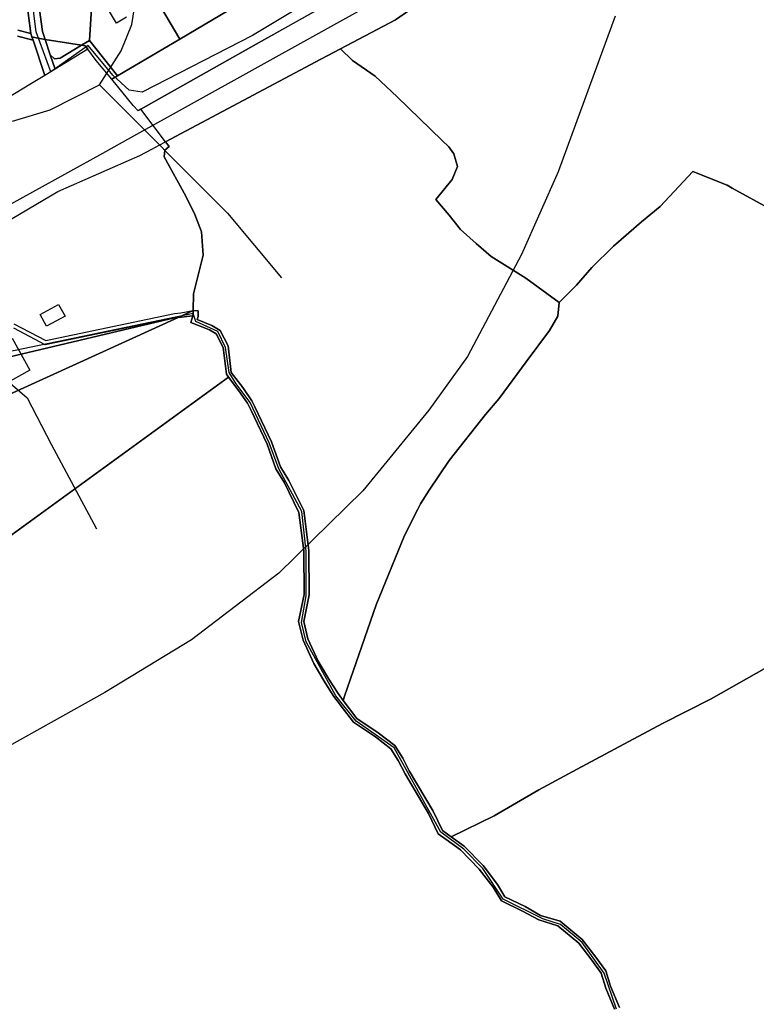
# Model space of a CAD drawing. Extents: x 577960 to 582939, y 6017202 to 6023066.
# Tile 121 of 217: x 579989 to 580208, y 6021038 to 6021331. Entities that reach past the tile are written whole.
import ezdxf

# ---------------------------------------------------------------- set-up
doc = ezdxf.new("R2010")
doc.units = 0
doc.header["$MEASUREMENT"] = 0
doc.linetypes.add('D', pattern=[0])
for name, color, linetype in [('LI__BAHNTR', 7, 'D'), ('LI__FLUR', 7, 'D'), ('LI__GEB', 7, 'Continuous'), ('LI__GEWAESSE', 7, 'D'), ('LI__STRASSE', 7, 'Continuous')]:
    doc.layers.add(name, color=color, linetype=linetype)

msp = doc.modelspace()

# ---------------------------------------------------------------- linework, layer by layer
at = {"layer": 'LI__BAHNTR', "color": 250, "linetype": 'D', "true_color": 0x303030}
for p, q in [((580166.111, 6021331.576), (580149.177, 6021285.342)), ((580149.177, 6021285.342), (580138.319, 6021260.726)), ((580138.319, 6021260.726), (580122.189, 6021230.419)), ((580122.189, 6021230.419), (580110.773, 6021214.475)), ((580110.773, 6021214.475), (580091.071, 6021190.524)), ((580091.071, 6021190.524), (580066.108, 6021166.033)), ((580066.108, 6021166.033), (580040.205, 6021146.253)), ((580040.205, 6021146.253), (580014.459, 6021130.554)), ((580014.459, 6021130.554), (579941.5, 6021090.041))]:
    msp.add_line(p, q, dxfattribs=at)
at = {"layer": 'LI__FLUR', "color": 8, "linetype": 'D', "true_color": 0x808080}
for p, q in [((580136.371, 6021355.203), (580100.775, 6021330.454)), ((580100.775, 6021330.454), (580136.371, 6021355.203)), ((579992.419, 6021326.36), (579989.51, 6021348.181)), ((579989.51, 6021348.181), (579992.419, 6021326.36)), ((580036.672, 6021324.679), (580022.477, 6021348.8)), ((580022.477, 6021348.8), (580036.672, 6021324.679)), ((579993.149, 6021347.431), (579995.868, 6021326.989)), ((579995.868, 6021326.989), (579993.149, 6021347.431)), ((580011.222, 6021346.241), (580009.832, 6021324.33)), ((580009.832, 6021324.33), (580011.222, 6021346.241)), ((580087.961, 6021339.351), (580059.392, 6021323.249)), ((580059.392, 6021323.249), (580087.961, 6021339.351)), ((580036.672, 6021324.679), (580051.316, 6021333.295)), ((580051.316, 6021333.295), (580036.672, 6021324.679)), ((580100.775, 6021330.454), (580084.442, 6021321.858)), ((580084.442, 6021321.858), (580100.775, 6021330.454)), ((579992.419, 6021326.36), (579988.561, 6021327.389)), ((579988.561, 6021327.389), (579992.419, 6021326.36)), ((579988.471, 6021325.65), (579993.079, 6021324.4)), ((579993.079, 6021324.4), (579988.471, 6021325.65)), ((579992.749, 6021325.39), (579992.419, 6021326.36)), ((579992.419, 6021326.36), (579992.749, 6021325.39)), ((579993.959, 6021325.07), (579992.749, 6021325.39)), ((579993.079, 6021324.4), (579992.749, 6021325.39)), ((579992.749, 6021325.39), (579993.959, 6021325.07)), ((579992.749, 6021325.39), (579993.079, 6021324.4)), ((579993.079, 6021324.4), (579996.598, 6021313.955)), ((579996.598, 6021313.955), (579993.079, 6021324.4)), ((579996.688, 6021324.64), (579993.959, 6021325.07)), ((579993.959, 6021325.07), (579996.688, 6021324.64)), ((579995.868, 6021326.989), (579996.688, 6021324.64)), ((579996.688, 6021324.64), (579995.868, 6021326.989)), ((579998.207, 6021320.112), (579996.688, 6021324.64)), ((579996.688, 6021324.64), (580007.523, 6021322.931)), ((579996.688, 6021324.64), (579998.207, 6021320.112)), ((580007.523, 6021322.931), (579996.688, 6021324.64)), ((580007.523, 6021322.931), (580009.832, 6021324.33)), ((580009.832, 6021324.33), (580007.523, 6021322.931)), ((580009.832, 6021324.33), (580018.189, 6021313.804)), ((580018.189, 6021313.804), (580009.832, 6021324.33)), ((580018.189, 6021313.804), (580036.672, 6021324.679)), ((580036.672, 6021324.679), (580018.189, 6021313.804)), ((580009.363, 6021321.711), (579999.666, 6021315.814)), ((580007.523, 6021322.931), (580001.136, 6021319.052)), ((580001.136, 6021319.052), (580007.523, 6021322.931)), ((580007.523, 6021322.931), (580008.573, 6021322.761)), ((580008.573, 6021322.761), (580007.523, 6021322.931)), ((580008.573, 6021322.761), (580009.363, 6021321.711)), ((580009.363, 6021321.711), (580008.573, 6021322.761)), ((580011.882, 6021318.362), (580009.363, 6021321.711)), ((580059.392, 6021323.249), (580025.066, 6021303.908)), ((580025.066, 6021303.908), (580059.392, 6021323.249)), ((580078.594, 6021318.79), (580084.442, 6021321.858)), ((580084.442, 6021321.858), (580078.594, 6021318.79)), ((580084.442, 6021321.858), (580088.021, 6021318.38)), ((580088.021, 6021318.38), (580084.442, 6021321.858)), ((579999.416, 6021318.883), (579998.207, 6021320.112)), ((579998.207, 6021320.112), (579999.416, 6021318.883)), ((579999.666, 6021315.814), (579998.207, 6021320.112)), ((579998.207, 6021320.112), (579999.666, 6021315.814)), ((580001.136, 6021319.052), (579999.416, 6021318.883)), ((579999.416, 6021318.883), (580001.136, 6021319.052)), ((580016.45, 6021312.784), (580011.882, 6021318.362)), ((580032.433, 6021294.211), (580078.594, 6021318.79)), ((580078.594, 6021318.79), (580032.433, 6021294.211)), ((580088.021, 6021318.38), (580094.738, 6021313.691)), ((580094.738, 6021313.691), (580088.021, 6021318.38)), ((579999.666, 6021315.814), (579998.386, 6021315.039)), ((579996.598, 6021313.955), (579992.589, 6021311.526)), ((579998.386, 6021315.039), (579996.598, 6021313.955)), ((580016.45, 6021312.784), (580018.189, 6021313.804)), ((580018.189, 6021313.804), (580016.45, 6021312.784)), ((580022.847, 6021304.977), (580016.45, 6021312.784)), ((580094.738, 6021313.691), (580101.365, 6021307.553)), ((580101.365, 6021307.553), (580094.738, 6021313.691)), ((579992.589, 6021311.526), (579970.457, 6021298.082)), ((580101.365, 6021307.553), (580114.68, 6021294.648)), ((580114.68, 6021294.648), (580101.365, 6021307.553)), ((580024.337, 6021303.468), (580022.847, 6021304.977)), ((580025.066, 6021303.908), (580024.337, 6021303.468)), ((580032.433, 6021294.211), (580025.066, 6021303.908)), ((580024.846, 6021290.173), (580028.365, 6021292.052)), ((580028.365, 6021292.052), (580030.554, 6021293.212)), ((580030.554, 6021293.212), (580032.433, 6021294.211)), ((580032.253, 6021291.732), (580033.563, 6021292.812)), ((580033.563, 6021292.812), (580032.253, 6021291.732)), ((580033.563, 6021292.812), (580032.433, 6021294.211)), ((580032.433, 6021294.211), (580033.563, 6021292.812)), ((580114.68, 6021294.648), (580116.639, 6021292.749)), ((580116.639, 6021292.749), (580114.68, 6021294.648)), ((580116.639, 6021292.749), (580118.178, 6021290.67)), ((580118.178, 6021290.67), (580116.639, 6021292.749)), ((580000.456, 6021279.498), (580024.846, 6021290.173)), ((580032.013, 6021289.783), (580032.253, 6021291.732)), ((580032.253, 6021291.732), (580032.013, 6021289.783)), ((580038.461, 6021278.068), (580032.013, 6021289.783)), ((580032.013, 6021289.783), (580038.461, 6021278.068)), ((580118.178, 6021290.67), (580119.268, 6021286.841)), ((580119.268, 6021286.841), (580118.178, 6021290.67)), ((580119.268, 6021286.841), (580117.649, 6021283.023)), ((580117.649, 6021283.023), (580119.268, 6021286.841)), ((580179.534, 6021274.954), (580189.19, 6021285.349)), ((580189.19, 6021285.349), (580179.534, 6021274.954)), ((580189.19, 6021285.349), (580199.416, 6021281.32)), ((580199.416, 6021281.32), (580189.19, 6021285.349)), ((580117.649, 6021283.023), (580112.861, 6021277.125)), ((580112.861, 6021277.125), (580117.649, 6021283.023)), ((580199.416, 6021281.32), (580200.945, 6021280.481)), ((580200.945, 6021280.481), (580199.416, 6021281.32)), ((580200.945, 6021280.481), (580212.5, 6021274.123)), ((580212.5, 6021274.123), (580200.945, 6021280.481)), ((579959.871, 6021255.419), (580000.456, 6021279.498)), ((580041.2, 6021272.67), (580038.461, 6021278.068)), ((580038.461, 6021278.068), (580041.2, 6021272.67)), ((580112.861, 6021277.125), (580116.779, 6021272.387)), ((580116.779, 6021272.387), (580112.861, 6021277.125)), ((580174.006, 6021270.406), (580179.534, 6021274.954)), ((580179.534, 6021274.954), (580174.006, 6021270.406)), ((580043.129, 6021267.422), (580041.2, 6021272.67)), ((580041.2, 6021272.67), (580043.129, 6021267.422)), ((580116.779, 6021272.387), (580120.168, 6021268.129)), ((580120.168, 6021268.129), (580116.779, 6021272.387)), ((580165.619, 6021263.179), (580174.006, 6021270.406)), ((580174.006, 6021270.406), (580165.619, 6021263.179)), ((580043.639, 6021260.574), (580043.129, 6021267.422)), ((580043.129, 6021267.422), (580043.639, 6021260.574)), ((580120.168, 6021268.129), (580124.766, 6021263.98)), ((580124.766, 6021263.98), (580120.168, 6021268.129)), ((580124.766, 6021263.98), (580129.264, 6021260.171)), ((580129.264, 6021260.171), (580124.766, 6021263.98)), ((580159.242, 6021256.892), (580165.619, 6021263.179)), ((580165.619, 6021263.179), (580159.242, 6021256.892)), ((580040.74, 6021249.079), (580043.639, 6021260.574)), ((580043.639, 6021260.574), (580040.74, 6021249.079)), ((580129.264, 6021260.171), (580139.58, 6021253.684)), ((580139.58, 6021253.684), (580129.264, 6021260.171)), ((580154.594, 6021251.614), (580159.242, 6021256.892)), ((580159.242, 6021256.892), (580154.594, 6021251.614)), ((580139.58, 6021253.684), (580149.436, 6021246.466)), ((580149.436, 6021246.466), (580139.58, 6021253.684)), ((580149.436, 6021246.466), (580154.594, 6021251.614)), ((580154.594, 6021251.614), (580149.436, 6021246.466)), ((580040.69, 6021244.062), (580040.74, 6021249.079)), ((580040.74, 6021249.079), (580040.69, 6021244.062)), ((580149.096, 6021242.428), (580149.436, 6021246.466)), ((580149.436, 6021246.466), (580149.096, 6021242.428)), ((580036.222, 6021242.022), (580040.69, 6021244.062)), ((580040.69, 6021244.062), (580036.222, 6021242.022)), ((580040.62, 6021242.532), (580036.222, 6021242.022)), ((580036.222, 6021242.022), (580040.62, 6021242.532)), ((580039.99, 6021240.503), (580040.62, 6021242.532)), ((580040.62, 6021242.532), (580039.99, 6021240.503)), ((580040.649, 6021243.158), (580040.62, 6021242.532)), ((580040.62, 6021242.532), (580040.649, 6021243.158)), ((580040.69, 6021244.062), (580040.649, 6021243.158)), ((580040.649, 6021243.158), (580040.69, 6021244.062)), ((580042.149, 6021244.001), (580040.69, 6021244.062)), ((580040.69, 6021244.062), (580042.149, 6021244.001)), ((580041.839, 6021241.392), (580042.119, 6021242.292)), ((580042.119, 6021242.292), (580041.839, 6021241.392)), ((580042.119, 6021242.292), (580042.149, 6021244.001)), ((580042.149, 6021244.001), (580042.119, 6021242.292)), ((580146.587, 6021238.17), (580149.096, 6021242.428)), ((580149.096, 6021242.428), (580146.587, 6021238.17)), ((580036.222, 6021242.022), (579957.613, 6021206.267)), ((579957.613, 6021206.267), (580036.222, 6021242.022)), ((579984.043, 6021229.812), (580035.152, 6021241.892)), ((580035.152, 6021241.892), (579984.043, 6021229.812)), ((580035.152, 6021241.892), (580036.222, 6021242.022)), ((580036.222, 6021242.022), (580035.152, 6021241.892)), ((580045.538, 6021238.333), (580039.99, 6021240.503)), ((580039.99, 6021240.503), (580045.538, 6021238.333)), ((580046.208, 6021239.673), (580041.839, 6021241.392)), ((580041.839, 6021241.392), (580046.208, 6021239.673)), ((580048.667, 6021238.183), (580046.208, 6021239.673)), ((580046.208, 6021239.673), (580048.667, 6021238.183)), ((580047.527, 6021237.124), (580045.538, 6021238.333)), ((580045.538, 6021238.333), (580047.527, 6021237.124)), ((580049.616, 6021233.135), (580047.527, 6021237.124)), ((580047.527, 6021237.124), (580049.616, 6021233.135)), ((580051.086, 6021233.575), (580048.667, 6021238.183)), ((580048.667, 6021238.183), (580051.086, 6021233.575)), ((580139.71, 6021228.854), (580146.587, 6021238.17)), ((580146.587, 6021238.17), (580139.71, 6021228.854)), ((580051.985, 6021225.688), (580051.086, 6021233.575)), ((580051.086, 6021233.575), (580051.985, 6021225.688)), ((580050.536, 6021225.148), (580049.616, 6021233.135)), ((580049.616, 6021233.135), (580050.536, 6021225.148)), ((580131.673, 6021217.978), (580139.71, 6021228.854)), ((580139.71, 6021228.854), (580131.673, 6021217.978)), ((580051.181, 6021224.309), (580050.536, 6021225.148)), ((580050.536, 6021225.148), (580051.181, 6021224.309)), ((580055.414, 6021221.23), (580051.985, 6021225.688)), ((580051.985, 6021225.688), (580055.414, 6021221.23)), ((579974.833, 6021168.83), (580051.181, 6021224.309)), ((580051.181, 6021224.309), (579974.833, 6021168.83)), ((580051.181, 6021224.309), (580054.254, 6021220.19)), ((580054.254, 6021220.19), (580051.181, 6021224.309)), ((580054.254, 6021220.19), (580056.833, 6021216.592)), ((580056.833, 6021216.592), (580054.254, 6021220.19)), ((580058.123, 6021217.281), (580055.414, 6021221.23)), ((580055.414, 6021221.23), (580058.123, 6021217.281)), ((580056.833, 6021216.592), (580057.903, 6021214.362)), ((580057.903, 6021214.362), (580056.833, 6021216.592)), ((580058.993, 6021215.482), (580058.123, 6021217.281)), ((580058.123, 6021217.281), (580058.993, 6021215.482)), ((580127.565, 6021213.17), (580131.673, 6021217.978)), ((580131.673, 6021217.978), (580127.565, 6021213.17)), ((580057.903, 6021214.362), (580062.651, 6021204.396)), ((580062.651, 6021204.396), (580057.903, 6021214.362)), ((580064.001, 6021205.116), (580058.993, 6021215.482)), ((580058.993, 6021215.482), (580064.001, 6021205.116)), ((580116.799, 6021199.476), (580127.565, 6021213.17)), ((580127.565, 6021213.17), (580116.799, 6021199.476)), ((580062.651, 6021204.396), (580065.24, 6021197.079)), ((580065.24, 6021197.079), (580062.651, 6021204.396)), ((580066.639, 6021197.649), (580064.001, 6021205.116)), ((580064.001, 6021205.116), (580066.639, 6021197.649)), ((580110.832, 6021190.73), (580116.799, 6021199.476)), ((580116.799, 6021199.476), (580110.832, 6021190.73)), ((580065.24, 6021197.079), (580067.789, 6021192.911)), ((580067.789, 6021192.911), (580065.24, 6021197.079)), ((580069.098, 6021193.61), (580066.639, 6021197.649)), ((580066.639, 6021197.649), (580069.098, 6021193.61)), ((580067.789, 6021192.911), (580072.097, 6021184.114)), ((580072.097, 6021184.114), (580067.789, 6021192.911)), ((580073.537, 6021184.624), (580069.098, 6021193.61)), ((580069.098, 6021193.61), (580073.537, 6021184.624)), ((580108.243, 6021186.652), (580110.832, 6021190.73)), ((580110.832, 6021190.73), (580108.243, 6021186.652)), ((580107.443, 6021185.072), (580108.243, 6021186.652)), ((580108.243, 6021186.652), (580107.443, 6021185.072)), ((580072.097, 6021184.114), (580073.577, 6021172.699)), ((580073.577, 6021172.699), (580072.097, 6021184.114)), ((580075.086, 6021172.828), (580073.537, 6021184.624)), ((580073.537, 6021184.624), (580075.086, 6021172.828)), ((580103.465, 6021177.246), (580107.443, 6021185.072)), ((580107.443, 6021185.072), (580103.465, 6021177.246)), ((580095.028, 6021156.654), (580103.465, 6021177.246)), ((580103.465, 6021177.246), (580095.028, 6021156.654)), ((580073.577, 6021172.699), (580073.667, 6021159.734)), ((580073.667, 6021159.734), (580073.577, 6021172.699)), ((580075.126, 6021159.574), (580075.086, 6021172.828)), ((580075.086, 6021172.828), (580075.126, 6021159.574)), ((580073.667, 6021159.734), (580071.997, 6021151.687)), ((580071.997, 6021151.687), (580073.667, 6021159.734)), ((580073.617, 6021151.707), (580075.126, 6021159.574)), ((580075.126, 6021159.574), (580073.617, 6021151.707)), ((580085.702, 6021129.505), (580095.028, 6021156.654)), ((580095.028, 6021156.654), (580085.702, 6021129.505)), ((580071.997, 6021151.687), (580073.337, 6021146.099)), ((580073.337, 6021146.099), (580071.997, 6021151.687)), ((580074.786, 6021146.549), (580073.617, 6021151.707)), ((580073.617, 6021151.707), (580074.786, 6021146.549)), ((580073.337, 6021146.099), (580076.516, 6021139.222)), ((580076.516, 6021139.222), (580073.337, 6021146.099)), ((580077.835, 6021139.932), (580074.786, 6021146.549)), ((580074.786, 6021146.549), (580077.835, 6021139.932)), ((580081.214, 6021134.294), (580077.835, 6021139.932)), ((580077.835, 6021139.932), (580081.214, 6021134.294)), ((580076.516, 6021139.222), (580079.944, 6021133.504)), ((580079.944, 6021133.504), (580076.516, 6021139.222)), ((580213.351, 6021139.306), (580194.708, 6021128.711)), ((580194.708, 6021128.711), (580213.351, 6021139.306)), ((580083.733, 6021130.275), (580081.214, 6021134.294)), ((580081.214, 6021134.294), (580083.733, 6021130.275)), ((580079.944, 6021133.504), (580082.533, 6021129.426)), ((580082.533, 6021129.426), (580079.944, 6021133.504)), ((580082.533, 6021129.426), (580084.212, 6021127.206)), ((580084.212, 6021127.206), (580082.533, 6021129.426)), ((580085.272, 6021128.246), (580083.733, 6021130.275)), ((580083.733, 6021130.275), (580085.272, 6021128.246)), ((580085.272, 6021128.246), (580085.702, 6021129.505)), ((580085.702, 6021129.505), (580085.272, 6021128.246)), ((580089.34, 6021122.868), (580085.272, 6021128.246)), ((580085.272, 6021128.246), (580089.34, 6021122.868)), ((580194.708, 6021128.711), (580180.164, 6021121.365)), ((580180.164, 6021121.365), (580194.708, 6021128.711)), ((580084.212, 6021127.206), (580084.702, 6021126.567)), ((580084.702, 6021126.567), (580084.212, 6021127.206)), ((580084.702, 6021126.567), (580088.301, 6021121.818)), ((580088.301, 6021121.818), (580084.702, 6021126.567)), ((580095.708, 6021118.649), (580089.34, 6021122.868)), ((580089.34, 6021122.868), (580095.708, 6021118.649)), ((580088.301, 6021121.818), (580094.918, 6021117.37)), ((580094.918, 6021117.37), (580088.301, 6021121.818)), ((580180.164, 6021121.365), (580165.98, 6021113.788)), ((580165.98, 6021113.788), (580180.164, 6021121.365)), ((580094.918, 6021117.37), (580099.426, 6021113.841)), ((580099.426, 6021113.841), (580094.918, 6021117.37)), ((580100.666, 6021114.861), (580095.708, 6021118.649)), ((580095.708, 6021118.649), (580100.666, 6021114.861)), ((580099.426, 6021113.841), (580101.616, 6021110.412)), ((580101.616, 6021110.412), (580099.426, 6021113.841)), ((580102.955, 6021111.062), (580100.666, 6021114.861)), ((580100.666, 6021114.861), (580102.955, 6021111.062)), ((580165.98, 6021113.788), (580154.814, 6021107.801)), ((580154.814, 6021107.801), (580165.98, 6021113.788)), ((580104.924, 6021107.294), (580102.955, 6021111.062)), ((580102.955, 6021111.062), (580104.924, 6021107.294)), ((580101.616, 6021110.412), (580103.705, 6021106.464)), ((580103.705, 6021106.464), (580101.616, 6021110.412)), ((580154.814, 6021107.801), (580143.419, 6021101.714)), ((580143.419, 6021101.714), (580154.814, 6021107.801)), ((580103.705, 6021106.464), (580110.672, 6021094.648)), ((580110.672, 6021094.648), (580103.705, 6021106.464)), ((580111.981, 6021095.328), (580104.924, 6021107.294)), ((580104.924, 6021107.294), (580111.981, 6021095.328)), ((580143.419, 6021101.714), (580130.124, 6021093.928)), ((580130.124, 6021093.928), (580143.419, 6021101.714)), ((580110.672, 6021094.648), (580113.531, 6021088.601)), ((580113.531, 6021088.601), (580110.672, 6021094.648)), ((580114.77, 6021089.54), (580111.981, 6021095.328)), ((580111.981, 6021095.328), (580114.77, 6021089.54)), ((580130.124, 6021093.928), (580117.349, 6021087.691)), ((580117.349, 6021087.691), (580130.124, 6021093.928)), ((580113.531, 6021088.601), (580115.89, 6021086.881)), ((580115.89, 6021086.881), (580113.531, 6021088.601)), ((580117.349, 6021087.691), (580114.77, 6021089.54)), ((580114.77, 6021089.54), (580117.349, 6021087.691)), ((580117.349, 6021087.691), (580121.208, 6021084.922)), ((580121.208, 6021084.922), (580117.349, 6021087.691)), ((580115.89, 6021086.881), (580120.108, 6021083.802)), ((580120.108, 6021083.802), (580115.89, 6021086.881)), ((580121.208, 6021084.922), (580126.865, 6021079.194)), ((580126.865, 6021079.194), (580121.208, 6021084.922)), ((580120.108, 6021083.802), (580125.656, 6021078.144)), ((580125.656, 6021078.144), (580120.108, 6021083.802)), ((580126.865, 6021079.194), (580131.114, 6021073.586)), ((580131.114, 6021073.586), (580126.865, 6021079.194)), ((580125.656, 6021078.144), (580129.834, 6021072.736)), ((580129.834, 6021072.736), (580125.656, 6021078.144)), ((580129.834, 6021072.736), (580132.363, 6021068.668)), ((580132.363, 6021068.668), (580129.834, 6021072.736)), ((580131.114, 6021073.586), (580133.343, 6021069.857)), ((580133.343, 6021069.857), (580131.114, 6021073.586)), ((580133.343, 6021069.857), (580139.351, 6021066.988)), ((580139.351, 6021066.988), (580133.343, 6021069.857)), ((580132.363, 6021068.668), (580138.581, 6021065.629)), ((580138.581, 6021065.629), (580132.363, 6021068.668)), ((580139.351, 6021066.988), (580143.969, 6021064.309)), ((580143.969, 6021064.309), (580139.351, 6021066.988)), ((580138.581, 6021065.629), (580143.419, 6021063)), ((580143.419, 6021063), (580138.581, 6021065.629)), ((580143.969, 6021064.309), (580149.806, 6021062.68)), ((580149.806, 6021062.68), (580143.969, 6021064.309)), ((580143.419, 6021063), (580149.067, 6021061.3)), ((580149.067, 6021061.3), (580143.419, 6021063)), ((580149.067, 6021061.3), (580155.304, 6021056.152)), ((580155.304, 6021056.152), (580149.067, 6021061.3)), ((580149.806, 6021062.68), (580156.334, 6021057.241)), ((580156.334, 6021057.241), (580149.806, 6021062.68)), ((580155.304, 6021056.152), (580159.213, 6021051.094)), ((580159.213, 6021051.094), (580155.304, 6021056.152)), ((580156.334, 6021057.241), (580160.382, 6021051.943)), ((580160.382, 6021051.943), (580156.334, 6021057.241)), ((580159.213, 6021051.094), (580161.942, 6021047.155)), ((580161.942, 6021047.155), (580159.213, 6021051.094)), ((580160.382, 6021051.943), (580163.321, 6021047.855)), ((580163.321, 6021047.855), (580160.382, 6021051.943)), ((580161.942, 6021047.155), (580163.311, 6021042.737)), ((580163.311, 6021042.737), (580161.942, 6021047.155)), ((580163.321, 6021047.855), (580164.79, 6021043.347)), ((580164.79, 6021043.347), (580163.321, 6021047.855)), ((580164.79, 6021043.347), (580167.419, 6021036.969)), ((580167.419, 6021036.969), (580164.79, 6021043.347)), ((580163.311, 6021042.737), (580165.89, 6021036.489)), ((580165.89, 6021036.489), (580163.311, 6021042.737))]:
    msp.add_line(p, q, dxfattribs=at)
at = {"layer": 'LI__GEB', "color": 5, "linetype": 'D', "true_color": 0x0000ff}
for p, q in [((580017.889, 6021329.498), (580013.291, 6021337.155)), ((580020.828, 6021331.257), (580017.889, 6021329.498)), ((579995.155, 6021242.925), (580000.678, 6021245.91)), ((580000.678, 6021245.91), (580002.578, 6021242.426)), ((579997.03, 6021239.444), (579995.155, 6021242.925)), ((580002.578, 6021242.426), (579997.03, 6021239.444)), ((579986.887, 6021235.9), (579992.093, 6021226.349)), ((579992.093, 6021226.349), (579986.223, 6021223.134))]:
    msp.add_line(p, q, dxfattribs=at)
at = {"layer": 'LI__GEB', "color": 5, "linetype": 'D', "true_color": 0x0100ff}
for p, q in [((579996.859, 6021235.149), (580035.151, 6021243.198)), ((580035.151, 6021243.198), (580037.052, 6021243.393)), ((580040.62, 6021242.532), (580036.222, 6021242.022)), ((580037.052, 6021243.393), (580040.69, 6021244.062)), ((580039.99, 6021240.503), (580040.62, 6021242.532)), ((580040.62, 6021242.532), (580040.649, 6021243.158)), ((580040.649, 6021243.158), (580040.62, 6021242.532)), ((580040.649, 6021243.158), (580040.69, 6021244.062)), ((580040.69, 6021244.062), (580040.649, 6021243.158)), ((580040.69, 6021244.062), (580042.149, 6021244.001)), ((580042.119, 6021242.292), (580041.839, 6021241.392)), ((580042.149, 6021244.001), (580042.119, 6021242.292)), ((579987.357, 6021240.159), (579996.859, 6021235.149)), ((580035.152, 6021241.892), (580017.168, 6021238.192)), ((580036.222, 6021242.022), (580035.152, 6021241.892)), ((580045.538, 6021238.333), (580039.99, 6021240.503)), ((580041.839, 6021241.392), (580046.208, 6021239.673)), ((580046.208, 6021239.673), (580048.667, 6021238.183)), ((579996.682, 6021233.886), (579987.35, 6021238.806)), ((580017.168, 6021238.192), (579996.682, 6021233.886)), ((580047.527, 6021237.124), (580045.538, 6021238.333)), ((580049.616, 6021233.135), (580047.527, 6021237.124)), ((580048.667, 6021238.183), (580051.086, 6021233.575)), ((580051.086, 6021233.575), (580051.985, 6021225.688)), ((580050.536, 6021225.148), (580049.616, 6021233.135)), ((580051.181, 6021224.309), (580050.536, 6021225.148)), ((580051.985, 6021225.688), (580055.414, 6021221.23)), ((580054.254, 6021220.19), (580051.181, 6021224.309)), ((580056.833, 6021216.592), (580054.254, 6021220.19)), ((580055.414, 6021221.23), (580058.123, 6021217.281)), ((580057.903, 6021214.362), (580056.833, 6021216.592)), ((580058.123, 6021217.281), (580058.993, 6021215.482)), ((580062.651, 6021204.396), (580057.903, 6021214.362)), ((580058.993, 6021215.482), (580064.001, 6021205.116)), ((580065.24, 6021197.079), (580062.651, 6021204.396)), ((580064.001, 6021205.116), (580066.639, 6021197.649)), ((580067.789, 6021192.911), (580065.24, 6021197.079)), ((580066.639, 6021197.649), (580069.098, 6021193.61)), ((580072.097, 6021184.114), (580067.789, 6021192.911)), ((580069.098, 6021193.61), (580073.537, 6021184.624)), ((580073.577, 6021172.699), (580072.097, 6021184.114)), ((580073.537, 6021184.624), (580075.086, 6021172.828)), ((580073.667, 6021159.734), (580073.577, 6021172.699)), ((580075.086, 6021172.828), (580075.126, 6021159.574)), ((580071.997, 6021151.687), (580073.667, 6021159.734)), ((580075.126, 6021159.574), (580073.617, 6021151.707)), ((580073.337, 6021146.099), (580071.997, 6021151.687)), ((580073.617, 6021151.707), (580074.786, 6021146.549)), ((580076.516, 6021139.222), (580073.337, 6021146.099)), ((580074.786, 6021146.549), (580077.835, 6021139.932)), ((580077.835, 6021139.932), (580081.214, 6021134.294)), ((580079.944, 6021133.504), (580076.516, 6021139.222)), ((580081.214, 6021134.294), (580083.733, 6021130.275)), ((580082.533, 6021129.426), (580079.944, 6021133.504)), ((580084.212, 6021127.206), (580082.533, 6021129.426)), ((580083.733, 6021130.275), (580085.272, 6021128.246)), ((580085.272, 6021128.246), (580089.34, 6021122.868)), ((580084.702, 6021126.567), (580084.212, 6021127.206)), ((580088.301, 6021121.818), (580084.702, 6021126.567)), ((580089.34, 6021122.868), (580095.708, 6021118.649)), ((580094.918, 6021117.37), (580088.301, 6021121.818)), ((580099.426, 6021113.841), (580094.918, 6021117.37)), ((580095.708, 6021118.649), (580100.666, 6021114.861)), ((580101.616, 6021110.412), (580099.426, 6021113.841)), ((580100.666, 6021114.861), (580102.955, 6021111.062)), ((580102.955, 6021111.062), (580104.924, 6021107.294)), ((580103.705, 6021106.464), (580101.616, 6021110.412)), ((580110.672, 6021094.648), (580103.705, 6021106.464)), ((580104.924, 6021107.294), (580111.981, 6021095.328)), ((580113.531, 6021088.601), (580110.672, 6021094.648)), ((580111.981, 6021095.328), (580114.77, 6021089.54)), ((580115.89, 6021086.881), (580113.531, 6021088.601)), ((580114.77, 6021089.54), (580117.349, 6021087.691)), ((580117.349, 6021087.691), (580121.208, 6021084.922)), ((580120.108, 6021083.802), (580115.89, 6021086.881)), ((580121.208, 6021084.922), (580126.865, 6021079.194)), ((580125.656, 6021078.144), (580120.108, 6021083.802)), ((580126.865, 6021079.194), (580131.114, 6021073.586)), ((580129.834, 6021072.736), (580125.656, 6021078.144)), ((580132.363, 6021068.668), (580129.834, 6021072.736)), ((580131.114, 6021073.586), (580133.343, 6021069.857)), ((580133.343, 6021069.857), (580139.351, 6021066.988)), ((580138.581, 6021065.629), (580132.363, 6021068.668)), ((580139.351, 6021066.988), (580143.969, 6021064.309)), ((580143.419, 6021063), (580138.581, 6021065.629)), ((580143.969, 6021064.309), (580149.806, 6021062.68)), ((580149.067, 6021061.3), (580143.419, 6021063)), ((580155.304, 6021056.152), (580149.067, 6021061.3)), ((580149.806, 6021062.68), (580156.334, 6021057.241)), ((580159.213, 6021051.094), (580155.304, 6021056.152)), ((580156.334, 6021057.241), (580160.382, 6021051.943)), ((580161.942, 6021047.155), (580159.213, 6021051.094)), ((580160.382, 6021051.943), (580163.321, 6021047.855)), ((580163.311, 6021042.737), (580161.942, 6021047.155)), ((580163.321, 6021047.855), (580164.79, 6021043.347)), ((580164.79, 6021043.347), (580167.419, 6021036.969)), ((580165.89, 6021036.489), (580163.311, 6021042.737))]:
    msp.add_line(p, q, dxfattribs=at)
at = {"layer": 'LI__GEWAESSE', "color": 161, "linetype": 'D', "true_color": 0x56aaff}
for p, q in [((580040.649, 6021243.158), (579899.207, 6021214.008)), ((580041.504, 6021240.799), (580040.649, 6021243.158)), ((580047.967, 6021237.875), (580041.504, 6021240.799)), ((580050.282, 6021233.146), (580047.967, 6021237.875)), ((580051.373, 6021225.672), (580050.282, 6021233.146)), ((580053.424, 6021222.331), (580051.373, 6021225.672)), ((580057.591, 6021216.742), (580053.424, 6021222.331)), ((580063.247, 6021204.736), (580057.591, 6021216.742)), ((580066.157, 6021197.03), (580063.247, 6021204.736)), ((580073.003, 6021184.33), (580066.157, 6021197.03)), ((580074.293, 6021172.589), (580073.003, 6021184.33)), ((580074.293, 6021159.36), (580074.293, 6021172.589)), ((580072.871, 6021151.39), (580074.293, 6021159.36)), ((580074.293, 6021145.668), (580072.871, 6021151.39)), ((580083.123, 6021129.595), (580074.293, 6021145.668)), ((580089.11, 6021122.054), (580083.123, 6021129.595)), ((580100.421, 6021114.183), (580089.11, 6021122.054)), ((580114.344, 6021089.047), (580100.421, 6021114.183)), ((580121.124, 6021084.02), (580114.344, 6021089.047)), ((580126.813, 6021078.265), (580121.124, 6021084.02)), ((580132.865, 6021069.17), (580126.813, 6021078.265)), ((580144.606, 6021063.382), (580132.865, 6021069.17)), ((580149.865, 6021061.63), (580144.606, 6021063.382)), ((580156.314, 6021056.305), (580149.865, 6021061.63)), ((580162.862, 6021047.177), (580156.314, 6021056.305)), ((580166.5, 6021036.494), (580162.862, 6021047.177))]:
    msp.add_line(p, q, dxfattribs=at)
at = {"layer": 'LI__STRASSE', "color": 251, "linetype": 'D', "true_color": 0x646464}
for p, q in [((580022.43, 6021329.028), (580026.981, 6021357.246)), ((580019.243, 6021321.291), (580022.43, 6021329.028)), ((580012.783, 6021311.1), (580019.243, 6021321.291)), ((579998.178, 6021303.692), (580012.783, 6021311.1)), ((580012.783, 6021311.1), (580050.858, 6021273.003)), ((579986.93, 6021300.356), (579998.178, 6021303.692)), ((580050.858, 6021273.003), (580066.914, 6021253.83)), ((579986.247, 6021222.531), (579991.331, 6021218.147)), ((579991.331, 6021218.147), (579998.452, 6021204.348)), ((579998.452, 6021204.348), (580011.89, 6021179.262))]:
    msp.add_line(p, q, dxfattribs=at)
at = {"layer": 'LI__STRASSE', "color": 251, "linetype": 'D', "true_color": 0x656464}
for p, q in [((580110.007, 6021356.947), (580058.323, 6021325.848)), ((579994.018, 6021326.871), (579991.398, 6021347.508)), ((580095.035, 6021335.894), (580022.077, 6021295.381)), ((579998.386, 6021315.039), (579994.018, 6021326.871)), ((580058.323, 6021325.848), (580025.486, 6021308.996)), ((580009.416, 6021322.823), (579998.386, 6021315.039)), ((580016.798, 6021314.012), (580009.416, 6021322.823)), ((580021.598, 6021309.516), (580016.798, 6021314.012)), ((580025.486, 6021308.996), (580021.598, 6021309.516)), ((580022.077, 6021295.381), (580013.681, 6021290.723)), ((580013.681, 6021290.723), (579953.464, 6021257.589))]:
    msp.add_line(p, q, dxfattribs=at)

doc.saveas('drawing.dxf')
